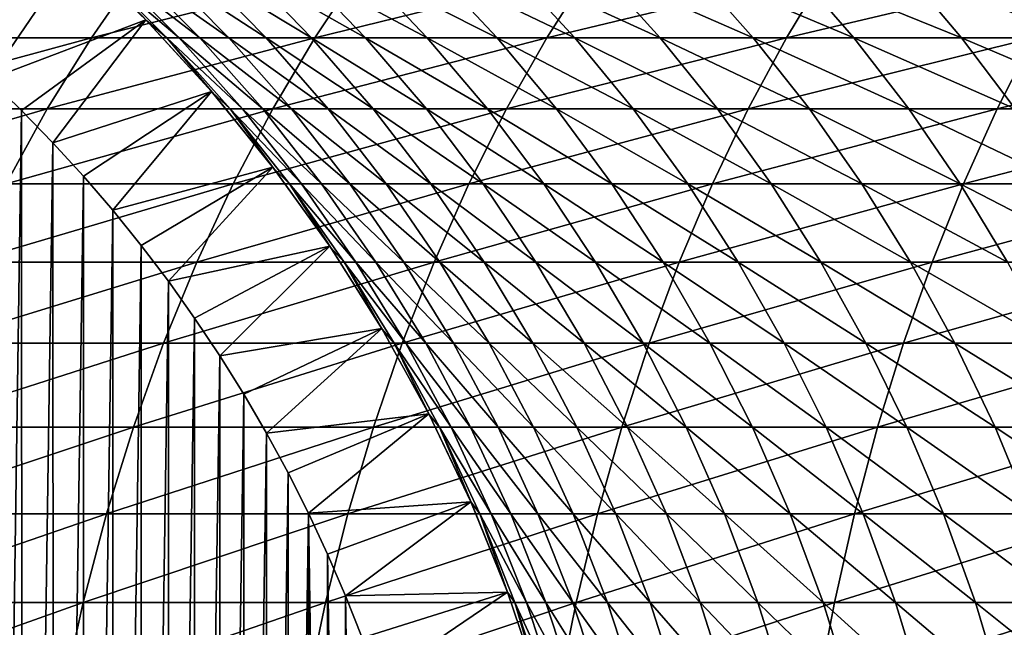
# Model space of a CAD drawing. Header units: metres. Extents: x -410 to 15, y -15 to 15.
# Tile 22 of 256: x -393.44 to -387.29, y 3.35 to 7.15. Entities that reach past the tile are written whole.
import ezdxf

# ---------------------------------------------------------------- set-up
doc = ezdxf.new("R2010")
doc.units = ezdxf.units.M
doc.layers.add('solid_508382', color=7, linetype='CONTINUOUS')

msp = doc.modelspace()

# ---------------------------------------------------------------- linework, layer by layer
at = {"layer": 'solid_508382'}
for points in [[(-393.087921, 7.568725, 96.32515), (-393.836975, 6.964104, 95.374649), (-394.050476, 7.147337, 95.374649)], [(-393.087921, 7.568725, 96.32515), (-393.628998, 6.774351, 95.374649), (-393.836975, 6.964104, 95.374649)], [(-392.651276, 7.145544, 96.32515), (-393.628998, 6.774351, 95.374649), (-393.087921, 7.568725, 96.32515)], [(-392.651276, 7.145544, 96.32515), (-393.087921, 7.568725, 96.32515), (-393.081421, 7.562791, 113.374649)], [(-392.645538, 7.139648, 113.374649), (-393.081421, 7.562791, 113.374649), (-392.941437, 7.45558, 114.647385)], [(-392.651276, 7.145544, 96.32515), (-393.081421, 7.562791, 113.374649), (-392.645538, 7.139648, 113.374649)], [(-394.335144, 7.033977, 146.133316), (-392.991455, 7.033977, 147.486176), (-392.698334, 7.45558, 147.183121)], [(-394.03009, 7.45558, 145.842285), (-394.335144, 7.033977, 146.133316), (-392.698334, 7.45558, 147.183121)], [(-392.991455, 7.033977, 147.486176), (-391.594482, 7.033977, 148.783981), (-391.313782, 7.45558, 148.469391)], [(-392.698334, 7.45558, 147.183121), (-392.991455, 7.033977, 147.486176), (-391.313782, 7.45558, 148.469391)], [(-392.941437, 7.45558, 114.647385), (-392.863739, 7.45558, 115.969681), (-392.44342, 7.033977, 115.936493)], [(-392.520142, 7.033977, 114.631104), (-392.941437, 7.45558, 114.647385), (-392.44342, 7.033977, 115.936493)], [(-392.645538, 7.139648, 113.374649), (-392.941437, 7.45558, 114.647385), (-392.520142, 7.033977, 114.631104)], [(-392.863739, 7.45558, 115.969681), (-392.732941, 7.45558, 117.287781), (-392.314331, 7.033977, 117.237732)], [(-392.44342, 7.033977, 115.936493), (-392.863739, 7.45558, 115.969681), (-392.314331, 7.033977, 117.237732)], [(-392.732941, 7.45558, 117.287781), (-392.549316, 7.45558, 118.599564), (-392.133057, 7.033977, 118.532745)], [(-392.314331, 7.033977, 117.237732), (-392.732941, 7.45558, 117.287781), (-392.133057, 7.033977, 118.532745)], [(-392.549316, 7.45558, 118.599564), (-392.313171, 7.45558, 119.902916), (-391.899902, 7.033977, 119.819427)], [(-392.133057, 7.033977, 118.532745), (-392.549316, 7.45558, 118.599564), (-391.899902, 7.033977, 119.819427)], [(-392.313171, 7.45558, 119.902916), (-392.024811, 7.45558, 121.195732), (-391.615265, 7.033977, 121.095703)], [(-391.899902, 7.033977, 119.819427), (-392.313171, 7.45558, 119.902916), (-391.615265, 7.033977, 121.095703)], [(-392.024811, 7.45558, 121.195732), (-391.684784, 7.45558, 122.475914), (-391.279572, 7.033977, 122.35952)], [(-391.615265, 7.033977, 121.095703), (-392.024811, 7.45558, 121.195732), (-391.279572, 7.033977, 122.35952)], [(-391.684784, 7.45558, 122.475914), (-391.293579, 7.45558, 123.741402), (-390.893372, 7.033977, 123.608826)], [(-391.279572, 7.033977, 122.35952), (-391.684784, 7.45558, 122.475914), (-390.893372, 7.033977, 123.608826)], [(-391.594482, 7.033977, 148.783981), (-390.146515, 7.033977, 150.024597), (-389.878693, 7.45558, 149.699005)], [(-391.313782, 7.45558, 148.469391), (-391.594482, 7.033977, 148.783981), (-389.878693, 7.45558, 149.699005)], [(-391.293579, 7.45558, 123.741402), (-390.851868, 7.45558, 124.990158), (-390.457306, 7.033977, 124.841606)], [(-390.893372, 7.033977, 123.608826), (-391.293579, 7.45558, 123.741402), (-390.457306, 7.033977, 124.841606)], [(-390.851868, 7.45558, 124.990158), (-390.360352, 7.45558, 126.220161), (-389.972076, 7.033977, 126.055878)], [(-390.457306, 7.033977, 124.841606), (-390.851868, 7.45558, 124.990158), (-389.972076, 7.033977, 126.055878)], [(-390.360352, 7.45558, 126.220161), (-389.819824, 7.45558, 127.429428), (-389.438446, 7.033977, 127.24968)], [(-389.972076, 7.033977, 126.055878), (-390.360352, 7.45558, 126.220161), (-389.438446, 7.033977, 127.24968)], [(-390.146515, 7.033977, 150.024597), (-388.649902, 7.033977, 151.206055), (-388.395355, 7.45558, 150.869965)], [(-389.878693, 7.45558, 149.699005), (-390.146515, 7.033977, 150.024597), (-388.395355, 7.45558, 150.869965)], [(-389.819824, 7.45558, 127.429428), (-389.23114, 7.45558, 128.615997), (-388.8573, 7.033977, 128.421082)], [(-389.438446, 7.033977, 127.24968), (-389.819824, 7.45558, 127.429428), (-388.8573, 7.033977, 128.421082)], [(-389.23114, 7.45558, 128.615997), (-388.595276, 7.45558, 129.777969), (-388.229584, 7.033977, 129.568192)], [(-388.8573, 7.033977, 128.421082), (-389.23114, 7.45558, 128.615997), (-388.229584, 7.033977, 129.568192)], [(-388.649902, 7.033977, 151.206055), (-387.106995, 7.033977, 152.326447), (-386.86618, 7.45558, 151.980392)], [(-388.395355, 7.45558, 150.869965), (-388.649902, 7.033977, 151.206055), (-386.86618, 7.45558, 151.980392)], [(-388.595276, 7.45558, 129.777969), (-387.913239, 7.45558, 130.913452), (-387.556244, 7.033977, 130.689148)], [(-388.229584, 7.033977, 129.568192), (-388.595276, 7.45558, 129.777969), (-387.556244, 7.033977, 130.689148)], [(-387.913239, 7.45558, 130.913452), (-387.186127, 7.45558, 132.02063), (-386.83847, 7.033977, 131.782166)], [(-387.556244, 7.033977, 130.689148), (-387.913239, 7.45558, 130.913452), (-386.83847, 7.033977, 131.782166)], [(-392.651276, 7.145544, 96.32515), (-393.426971, 6.578511, 95.374649), (-393.628998, 6.774351, 95.374649)], [(-392.651276, 7.145544, 96.32515), (-393.23111, 6.376801, 95.374649), (-393.426971, 6.578511, 95.374649)], [(-392.241058, 6.697844, 96.32515), (-393.23111, 6.376801, 95.374649), (-392.651276, 7.145544, 96.32515)], [(-392.241058, 6.697844, 96.32515), (-392.651276, 7.145544, 96.32515), (-392.645538, 7.139648, 113.374649)], [(-392.235504, 6.691427, 113.374649), (-392.645538, 7.139648, 113.374649), (-392.520142, 7.033977, 114.631104)], [(-392.241058, 6.697844, 96.32515), (-392.645538, 7.139648, 113.374649), (-392.235504, 6.691427, 113.374649)], [(-394.621918, 6.588573, 146.406937), (-393.266998, 6.588573, 147.771103), (-392.991455, 7.033977, 147.486176)], [(-394.335144, 7.033977, 146.133316), (-394.621918, 6.588573, 146.406937), (-392.991455, 7.033977, 147.486176)], [(-393.266998, 6.588573, 147.771103), (-391.858368, 6.588573, 149.079727), (-391.594482, 7.033977, 148.783981)], [(-392.991455, 7.033977, 147.486176), (-393.266998, 6.588573, 147.771103), (-391.594482, 7.033977, 148.783981)], [(-392.520142, 7.033977, 114.631104), (-392.44342, 7.033977, 115.936493), (-392.048279, 6.588573, 115.905289)], [(-392.124084, 6.588573, 114.615807), (-392.520142, 7.033977, 114.631104), (-392.048279, 6.588573, 115.905289)], [(-392.235504, 6.691427, 113.374649), (-392.520142, 7.033977, 114.631104), (-392.124084, 6.588573, 114.615807)], [(-392.44342, 7.033977, 115.936493), (-392.314331, 7.033977, 117.237732), (-391.920746, 6.588573, 117.190681)], [(-392.048279, 6.588573, 115.905289), (-392.44342, 7.033977, 115.936493), (-391.920746, 6.588573, 117.190681)], [(-392.314331, 7.033977, 117.237732), (-392.133057, 7.033977, 118.532745), (-391.741699, 6.588573, 118.469925)], [(-391.920746, 6.588573, 117.190681), (-392.314331, 7.033977, 117.237732), (-391.741699, 6.588573, 118.469925)], [(-392.133057, 7.033977, 118.532745), (-391.899902, 7.033977, 119.819427), (-391.511383, 6.588573, 119.740936)], [(-391.741699, 6.588573, 118.469925), (-392.133057, 7.033977, 118.532745), (-391.511383, 6.588573, 119.740936)], [(-391.899902, 7.033977, 119.819427), (-391.615265, 7.033977, 121.095703), (-391.230194, 6.588573, 121.001663)], [(-391.511383, 6.588573, 119.740936), (-391.899902, 7.033977, 119.819427), (-391.230194, 6.588573, 121.001663)], [(-391.858368, 6.588573, 149.079727), (-390.398315, 6.588573, 150.330719), (-390.146515, 7.033977, 150.024597)], [(-391.594482, 7.033977, 148.783981), (-391.858368, 6.588573, 149.079727), (-390.146515, 7.033977, 150.024597)], [(-391.615265, 7.033977, 121.095703), (-391.279572, 7.033977, 122.35952), (-390.89859, 6.588573, 122.250084)], [(-391.230194, 6.588573, 121.001663), (-391.615265, 7.033977, 121.095703), (-390.89859, 6.588573, 122.250084)], [(-391.279572, 7.033977, 122.35952), (-390.893372, 7.033977, 123.608826), (-390.51712, 6.588573, 123.484177)], [(-390.89859, 6.588573, 122.250084), (-391.279572, 7.033977, 122.35952), (-390.51712, 6.588573, 123.484177)], [(-390.893372, 7.033977, 123.608826), (-390.457306, 7.033977, 124.841606), (-390.086365, 6.588573, 124.70195)], [(-390.51712, 6.588573, 123.484177), (-390.893372, 7.033977, 123.608826), (-390.086365, 6.588573, 124.70195)], [(-390.457306, 7.033977, 124.841606), (-389.972076, 7.033977, 126.055878), (-389.607025, 6.588573, 125.901428)], [(-390.086365, 6.588573, 124.70195), (-390.457306, 7.033977, 124.841606), (-389.607025, 6.588573, 125.901428)], [(-390.398315, 6.588573, 150.330719), (-388.889191, 6.588573, 151.522049), (-388.649902, 7.033977, 151.206055)], [(-390.146515, 7.033977, 150.024597), (-390.398315, 6.588573, 150.330719), (-388.649902, 7.033977, 151.206055)], [(-389.972076, 7.033977, 126.055878), (-389.438446, 7.033977, 127.24968), (-389.079895, 6.588573, 127.080688)], [(-389.607025, 6.588573, 125.901428), (-389.972076, 7.033977, 126.055878), (-389.079895, 6.588573, 127.080688)], [(-389.438446, 7.033977, 127.24968), (-388.8573, 7.033977, 128.421082), (-388.505829, 6.588573, 128.237823)], [(-389.079895, 6.588573, 127.080688), (-389.438446, 7.033977, 127.24968), (-388.505829, 6.588573, 128.237823)], [(-388.889191, 6.588573, 151.522049), (-387.333405, 6.588573, 152.651794), (-387.106995, 7.033977, 152.326447)], [(-388.649902, 7.033977, 151.206055), (-388.889191, 6.588573, 151.522049), (-387.106995, 7.033977, 152.326447)], [(-388.8573, 7.033977, 128.421082), (-388.229584, 7.033977, 129.568192), (-387.885742, 6.588573, 129.370956)], [(-388.505829, 6.588573, 128.237823), (-388.8573, 7.033977, 128.421082), (-387.885742, 6.588573, 129.370956)], [(-388.229584, 7.033977, 129.568192), (-387.556244, 7.033977, 130.689148), (-387.220642, 6.588573, 130.478271)], [(-387.885742, 6.588573, 129.370956), (-388.229584, 7.033977, 129.568192), (-387.220642, 6.588573, 130.478271)], [(-387.556244, 7.033977, 130.689148), (-386.83847, 7.033977, 131.782166), (-386.511566, 6.588573, 131.557968)], [(-387.220642, 6.588573, 130.478271), (-387.556244, 7.033977, 130.689148), (-386.511566, 6.588573, 131.557968)], [(-387.333405, 6.588573, 152.651794), (-385.733521, 6.588573, 153.718124), (-385.520355, 7.033977, 153.383942)], [(-387.106995, 7.033977, 152.326447), (-387.333405, 6.588573, 152.651794), (-385.520355, 7.033977, 153.383942)], [(-393.628998, 6.774351, 95.374649), (-393.426971, 6.578511, 95.374649), (-393.623138, -6.768831, 95.374649)], [(-392.241058, 6.697844, 96.32515), (-393.041351, 6.169188, 95.374649), (-393.23111, 6.376801, 95.374649)], [(-392.241058, 6.697844, 96.32515), (-392.85788, 5.955812, 95.374649), (-393.041351, 6.169188, 95.374649)], [(-391.857452, 6.225871, 96.32515), (-392.85788, 5.955812, 95.374649), (-392.241058, 6.697844, 96.32515)], [(-391.857452, 6.225871, 96.32515), (-392.241058, 6.697844, 96.32515), (-392.235504, 6.691427, 113.374649)], [(-391.852753, 6.219701, 113.374649), (-392.235504, 6.691427, 113.374649), (-392.124084, 6.588573, 114.615807)], [(-391.857452, 6.225871, 96.32515), (-392.235504, 6.691427, 113.374649), (-391.852753, 6.219701, 113.374649)], [(-394.889496, 6.120875, 146.662216), (-393.524109, 6.120875, 148.036926), (-393.266998, 6.588573, 147.771103)], [(-394.621918, 6.588573, 146.406937), (-394.889496, 6.120875, 146.662216), (-393.266998, 6.588573, 147.771103)], [(-393.524109, 6.120875, 148.036926), (-392.104584, 6.120875, 149.355667), (-391.858368, 6.588573, 149.079727)], [(-393.266998, 6.588573, 147.771103), (-393.524109, 6.120875, 148.036926), (-391.858368, 6.588573, 149.079727)], [(-392.124084, 6.588573, 114.615807), (-392.048279, 6.588573, 115.905289), (-391.679626, 6.120875, 115.876175)], [(-391.754547, 6.120875, 114.601524), (-392.124084, 6.588573, 114.615807), (-391.679626, 6.120875, 115.876175)], [(-391.852753, 6.219701, 113.374649), (-392.124084, 6.588573, 114.615807), (-391.754547, 6.120875, 114.601524)], [(-392.104584, 6.120875, 149.355667), (-390.63324, 6.120875, 150.616318), (-390.398315, 6.588573, 150.330719)], [(-391.858368, 6.588573, 149.079727), (-392.104584, 6.120875, 149.355667), (-390.398315, 6.588573, 150.330719)], [(-392.048279, 6.588573, 115.905289), (-391.920746, 6.588573, 117.190681), (-391.553558, 6.120875, 117.14679)], [(-391.679626, 6.120875, 115.876175), (-392.048279, 6.588573, 115.905289), (-391.553558, 6.120875, 117.14679)], [(-391.920746, 6.588573, 117.190681), (-391.741699, 6.588573, 118.469925), (-391.376556, 6.120875, 118.411308)], [(-391.553558, 6.120875, 117.14679), (-391.920746, 6.588573, 117.190681), (-391.376556, 6.120875, 118.411308)], [(-391.741699, 6.588573, 118.469925), (-391.511383, 6.588573, 119.740936), (-391.148895, 6.120875, 119.667702)], [(-391.376556, 6.120875, 118.411308), (-391.741699, 6.588573, 118.469925), (-391.148895, 6.120875, 119.667702)], [(-391.511383, 6.588573, 119.740936), (-391.230194, 6.588573, 121.001663), (-390.870941, 6.120875, 120.913933)], [(-391.148895, 6.120875, 119.667702), (-391.511383, 6.588573, 119.740936), (-390.870941, 6.120875, 120.913933)], [(-391.230194, 6.588573, 121.001663), (-390.89859, 6.588573, 122.250084), (-390.543152, 6.120875, 122.147987)], [(-390.870941, 6.120875, 120.913933), (-391.230194, 6.588573, 121.001663), (-390.543152, 6.120875, 122.147987)], [(-390.89859, 6.588573, 122.250084), (-390.51712, 6.588573, 123.484177), (-390.166077, 6.120875, 123.367882)], [(-390.543152, 6.120875, 122.147987), (-390.89859, 6.588573, 122.250084), (-390.166077, 6.120875, 123.367882)], [(-390.63324, 6.120875, 150.616318), (-389.112457, 6.120875, 151.816864), (-388.889191, 6.588573, 151.522049)], [(-390.398315, 6.588573, 150.330719), (-390.63324, 6.120875, 150.616318), (-388.889191, 6.588573, 151.522049)], [(-390.51712, 6.588573, 123.484177), (-390.086365, 6.588573, 124.70195), (-389.740265, 6.120875, 124.571648)], [(-390.166077, 6.120875, 123.367882), (-390.51712, 6.588573, 123.484177), (-389.740265, 6.120875, 124.571648)], [(-390.086365, 6.588573, 124.70195), (-389.607025, 6.588573, 125.901428), (-389.266449, 6.120875, 125.757332)], [(-389.740265, 6.120875, 124.571648), (-390.086365, 6.588573, 124.70195), (-389.266449, 6.120875, 125.757332)], [(-389.607025, 6.588573, 125.901428), (-389.079895, 6.588573, 127.080688), (-388.745392, 6.120875, 126.923027)], [(-389.266449, 6.120875, 125.757332), (-389.607025, 6.588573, 125.901428), (-388.745392, 6.120875, 126.923027)], [(-389.112457, 6.120875, 151.816864), (-387.544647, 6.120875, 152.955338), (-387.333405, 6.588573, 152.651794)], [(-388.889191, 6.588573, 151.522049), (-389.112457, 6.120875, 151.816864), (-387.333405, 6.588573, 152.651794)], [(-389.079895, 6.588573, 127.080688), (-388.505829, 6.588573, 128.237823), (-388.177917, 6.120875, 128.066849)], [(-388.745392, 6.120875, 126.923027), (-389.079895, 6.588573, 127.080688), (-388.177917, 6.120875, 128.066849)], [(-388.505829, 6.588573, 128.237823), (-387.885742, 6.588573, 129.370956), (-387.564972, 6.120875, 129.186951)], [(-388.177917, 6.120875, 128.066849), (-388.505829, 6.588573, 128.237823), (-387.564972, 6.120875, 129.186951)], [(-387.885742, 6.588573, 129.370956), (-387.220642, 6.588573, 130.478271), (-386.907501, 6.120875, 130.281525)], [(-387.564972, 6.120875, 129.186951), (-387.885742, 6.588573, 129.370956), (-386.907501, 6.120875, 130.281525)], [(-387.544647, 6.120875, 152.955338), (-385.932373, 6.120875, 154.029907), (-385.733521, 6.588573, 153.718124)], [(-387.333405, 6.588573, 152.651794), (-387.544647, 6.120875, 152.955338), (-385.733521, 6.588573, 153.718124)], [(-393.426971, 6.578511, 95.374649), (-393.421783, -6.573333, 95.374649), (-393.623138, -6.768831, 95.374649)], [(-393.426971, 6.578511, 95.374649), (-393.23111, 6.376801, 95.374649), (-393.421783, -6.573333, 95.374649)], [(-393.23111, 6.376801, 95.374649), (-393.22641, -6.371799, 95.374649), (-393.421783, -6.573333, 95.374649)], [(-393.23111, 6.376801, 95.374649), (-393.041351, 6.169188, 95.374649), (-393.22641, -6.371799, 95.374649)], [(-391.857452, 6.225871, 96.32515), (-392.680664, 5.736642, 95.374649), (-392.85788, 5.955812, 95.374649)], [(-391.857452, 6.225871, 96.32515), (-392.510101, 5.512059, 95.374649), (-392.680664, 5.736642, 95.374649)], [(-391.502014, 5.731187, 96.32515), (-392.510101, 5.512059, 95.374649), (-391.857452, 6.225871, 96.32515)], [(-391.502014, 5.731187, 96.32515), (-391.857452, 6.225871, 96.32515), (-391.852753, 6.219701, 113.374649)], [(-391.498596, 5.72613, 113.374649), (-391.852753, 6.219701, 113.374649), (-391.754547, 6.120875, 114.601524)], [(-391.502014, 5.731187, 96.32515), (-391.852753, 6.219701, 113.374649), (-391.498596, 5.72613, 113.374649)], [(-393.041351, 6.169188, 95.374649), (-393.037048, -6.164317, 95.374649), (-393.22641, -6.371799, 95.374649)], [(-393.041351, 6.169188, 95.374649), (-392.85788, 5.955812, 95.374649), (-393.037048, -6.164317, 95.374649)], [(-393.761841, 5.632467, 148.282745), (-392.332275, 5.632467, 149.61084), (-392.104584, 6.120875, 149.355667)], [(-393.524109, 6.120875, 148.036926), (-393.761841, 5.632467, 148.282745), (-392.104584, 6.120875, 149.355667)], [(-392.332275, 5.632467, 149.61084), (-390.850494, 5.632467, 150.880447), (-390.63324, 6.120875, 150.616318)], [(-392.104584, 6.120875, 149.355667), (-392.332275, 5.632467, 149.61084), (-390.63324, 6.120875, 150.616318)], [(-391.754547, 6.120875, 114.601524), (-391.679626, 6.120875, 115.876175), (-391.338715, 5.632467, 115.849258)], [(-391.412811, 5.632467, 114.588326), (-391.754547, 6.120875, 114.601524), (-391.338715, 5.632467, 115.849258)], [(-391.498596, 5.72613, 113.374649), (-391.754547, 6.120875, 114.601524), (-391.412811, 5.632467, 114.588326)], [(-391.679626, 6.120875, 115.876175), (-391.553558, 6.120875, 117.14679), (-391.213989, 5.632467, 117.106194)], [(-391.338715, 5.632467, 115.849258), (-391.679626, 6.120875, 115.876175), (-391.213989, 5.632467, 117.106194)], [(-391.553558, 6.120875, 117.14679), (-391.376556, 6.120875, 118.411308), (-391.038879, 5.632467, 118.357109)], [(-391.213989, 5.632467, 117.106194), (-391.553558, 6.120875, 117.14679), (-391.038879, 5.632467, 118.357109)], [(-391.376556, 6.120875, 118.411308), (-391.148895, 6.120875, 119.667702), (-390.81369, 5.632467, 119.599976)], [(-391.038879, 5.632467, 118.357109), (-391.376556, 6.120875, 118.411308), (-390.81369, 5.632467, 119.599976)], [(-391.148895, 6.120875, 119.667702), (-390.870941, 6.120875, 120.913933), (-390.538727, 5.632467, 120.832794)], [(-390.81369, 5.632467, 119.599976), (-391.148895, 6.120875, 119.667702), (-390.538727, 5.632467, 120.832794)], [(-390.870941, 6.120875, 120.913933), (-390.543152, 6.120875, 122.147987), (-390.214478, 5.632467, 122.053574)], [(-390.538727, 5.632467, 120.832794), (-390.870941, 6.120875, 120.913933), (-390.214478, 5.632467, 122.053574)], [(-390.850494, 5.632467, 150.880447), (-389.318909, 5.632467, 152.089493), (-389.112457, 6.120875, 151.816864)], [(-390.63324, 6.120875, 150.616318), (-390.850494, 5.632467, 150.880447), (-389.112457, 6.120875, 151.816864)], [(-390.543152, 6.120875, 122.147987), (-390.166077, 6.120875, 123.367882), (-389.841431, 5.632467, 123.260338)], [(-390.214478, 5.632467, 122.053574), (-390.543152, 6.120875, 122.147987), (-389.841431, 5.632467, 123.260338)], [(-390.166077, 6.120875, 123.367882), (-389.740265, 6.120875, 124.571648), (-389.420227, 5.632467, 124.451149)], [(-389.841431, 5.632467, 123.260338), (-390.166077, 6.120875, 123.367882), (-389.420227, 5.632467, 124.451149)], [(-389.740265, 6.120875, 124.571648), (-389.266449, 6.120875, 125.757332), (-388.951508, 5.632467, 125.624069)], [(-389.420227, 5.632467, 124.451149), (-389.740265, 6.120875, 124.571648), (-388.951508, 5.632467, 125.624069)], [(-389.318909, 5.632467, 152.089493), (-387.73999, 5.632467, 153.236038), (-387.544647, 6.120875, 152.955338)], [(-389.112457, 6.120875, 151.816864), (-389.318909, 5.632467, 152.089493), (-387.544647, 6.120875, 152.955338)], [(-389.266449, 6.120875, 125.757332), (-388.745392, 6.120875, 126.923027), (-388.436035, 5.632467, 126.777222)], [(-388.951508, 5.632467, 125.624069), (-389.266449, 6.120875, 125.757332), (-388.436035, 5.632467, 126.777222)], [(-388.745392, 6.120875, 126.923027), (-388.177917, 6.120875, 128.066849), (-387.874695, 5.632467, 127.90873)], [(-388.436035, 5.632467, 126.777222), (-388.745392, 6.120875, 126.923027), (-387.874695, 5.632467, 127.90873)], [(-388.177917, 6.120875, 128.066849), (-387.564972, 6.120875, 129.186951), (-387.268311, 5.632467, 129.016785)], [(-387.874695, 5.632467, 127.90873), (-388.177917, 6.120875, 128.066849), (-387.268311, 5.632467, 129.016785)], [(-387.73999, 5.632467, 153.236038), (-386.116302, 5.632467, 154.318222), (-385.932373, 6.120875, 154.029907)], [(-387.544647, 6.120875, 152.955338), (-387.73999, 5.632467, 153.236038), (-385.932373, 6.120875, 154.029907)], [(-387.564972, 6.120875, 129.186951), (-386.907501, 6.120875, 130.281525), (-386.61795, 5.632467, 130.099579)], [(-387.268311, 5.632467, 129.016785), (-387.564972, 6.120875, 129.186951), (-386.61795, 5.632467, 130.099579)], [(-392.85788, 5.955812, 95.374649), (-392.854034, -5.951176, 95.374649), (-393.037048, -6.164317, 95.374649)], [(-392.85788, 5.955812, 95.374649), (-392.680664, 5.736642, 95.374649), (-392.854034, -5.951176, 95.374649)], [(-392.680664, 5.736642, 95.374649), (-392.677307, -5.732312, 95.374649), (-392.854034, -5.951176, 95.374649)], [(-392.680664, 5.736642, 95.374649), (-392.510101, 5.512059, 95.374649), (-392.677307, -5.732312, 95.374649)], [(-391.502014, 5.731187, 96.32515), (-392.346069, 5.281909, 95.374649), (-392.510101, 5.512059, 95.374649)], [(-391.502014, 5.731187, 96.32515), (-392.189056, 5.046824, 95.374649), (-392.346069, 5.281909, 95.374649)], [(-391.176544, 5.216243, 96.32515), (-392.189056, 5.046824, 95.374649), (-391.502014, 5.731187, 96.32515)], [(-391.176544, 5.216243, 96.32515), (-391.502014, 5.731187, 96.32515), (-391.498596, 5.72613, 113.374649)], [(-391.174316, 5.212444, 113.374649), (-391.498596, 5.72613, 113.374649), (-391.412811, 5.632467, 114.588326)], [(-391.176544, 5.216243, 96.32515), (-391.498596, 5.72613, 113.374649), (-391.174316, 5.212444, 113.374649)], [(-393.979462, 5.125, 148.507736), (-392.54068, 5.125, 149.844406), (-392.332275, 5.632467, 149.61084)], [(-393.761841, 5.632467, 148.282745), (-393.979462, 5.125, 148.507736), (-392.332275, 5.632467, 149.61084)], [(-392.54068, 5.125, 149.844406), (-391.049347, 5.125, 151.122177), (-390.850494, 5.632467, 150.880447)], [(-392.332275, 5.632467, 149.61084), (-392.54068, 5.125, 149.844406), (-390.850494, 5.632467, 150.880447)], [(-391.412811, 5.632467, 114.588326), (-391.338715, 5.632467, 115.849258), (-391.026672, 5.125, 115.824615)], [(-391.100037, 5.125, 114.576241), (-391.412811, 5.632467, 114.588326), (-391.026672, 5.125, 115.824615)], [(-391.174316, 5.212444, 113.374649), (-391.412811, 5.632467, 114.588326), (-391.100037, 5.125, 114.576241)], [(-391.338715, 5.632467, 115.849258), (-391.213989, 5.632467, 117.106194), (-390.903198, 5.125, 117.069038)], [(-391.026672, 5.125, 115.824615), (-391.338715, 5.632467, 115.849258), (-390.903198, 5.125, 117.069038)], [(-391.213989, 5.632467, 117.106194), (-391.038879, 5.632467, 118.357109), (-390.729828, 5.125, 118.307495)], [(-390.903198, 5.125, 117.069038), (-391.213989, 5.632467, 117.106194), (-390.729828, 5.125, 118.307495)], [(-391.049347, 5.125, 151.122177), (-389.507874, 5.125, 152.33902), (-389.318909, 5.632467, 152.089493)], [(-390.850494, 5.632467, 150.880447), (-391.049347, 5.125, 151.122177), (-389.318909, 5.632467, 152.089493)], [(-391.038879, 5.632467, 118.357109), (-390.81369, 5.632467, 119.599976), (-390.506866, 5.125, 119.537994)], [(-390.729828, 5.125, 118.307495), (-391.038879, 5.632467, 118.357109), (-390.506866, 5.125, 119.537994)], [(-390.81369, 5.632467, 119.599976), (-390.538727, 5.632467, 120.832794), (-390.23465, 5.125, 120.758537)], [(-390.506866, 5.125, 119.537994), (-390.81369, 5.632467, 119.599976), (-390.23465, 5.125, 120.758537)], [(-390.538727, 5.632467, 120.832794), (-390.214478, 5.632467, 122.053574), (-389.913635, 5.125, 121.967155)], [(-390.23465, 5.125, 120.758537), (-390.538727, 5.632467, 120.832794), (-389.913635, 5.125, 121.967155)], [(-390.214478, 5.632467, 122.053574), (-389.841431, 5.632467, 123.260338), (-389.544312, 5.125, 123.161911)], [(-389.913635, 5.125, 121.967155), (-390.214478, 5.632467, 122.053574), (-389.544312, 5.125, 123.161911)], [(-389.841431, 5.632467, 123.260338), (-389.420227, 5.632467, 124.451149), (-389.127289, 5.125, 124.340858)], [(-389.544312, 5.125, 123.161911), (-389.841431, 5.632467, 123.260338), (-389.127289, 5.125, 124.340858)], [(-389.507874, 5.125, 152.33902), (-387.918793, 5.125, 153.49295), (-387.73999, 5.632467, 153.236038)], [(-389.318909, 5.632467, 152.089493), (-389.507874, 5.125, 152.33902), (-387.73999, 5.632467, 153.236038)], [(-389.420227, 5.632467, 124.451149), (-388.951508, 5.632467, 125.624069), (-388.663239, 5.125, 125.502106)], [(-389.127289, 5.125, 124.340858), (-389.420227, 5.632467, 124.451149), (-388.663239, 5.125, 125.502106)], [(-388.951508, 5.632467, 125.624069), (-388.436035, 5.632467, 126.777222), (-388.152924, 5.125, 126.643776)], [(-388.663239, 5.125, 125.502106), (-388.951508, 5.632467, 125.624069), (-388.152924, 5.125, 126.643776)], [(-388.436035, 5.632467, 126.777222), (-387.874695, 5.632467, 127.90873), (-387.597137, 5.125, 127.764015)], [(-388.152924, 5.125, 126.643776), (-388.436035, 5.632467, 126.777222), (-387.597137, 5.125, 127.764015)], [(-387.918793, 5.125, 153.49295), (-386.284637, 5.125, 154.582123), (-386.116302, 5.632467, 154.318222)], [(-387.73999, 5.632467, 153.236038), (-387.918793, 5.125, 153.49295), (-386.116302, 5.632467, 154.318222)], [(-387.874695, 5.632467, 127.90873), (-387.268311, 5.632467, 129.016785), (-386.996826, 5.125, 128.861038)], [(-387.597137, 5.125, 127.764015), (-387.874695, 5.632467, 127.90873), (-386.996826, 5.125, 128.861038)], [(-392.510101, 5.512059, 95.374649), (-392.507263, -5.508214, 95.374649), (-392.677307, -5.732312, 95.374649)], [(-392.510101, 5.512059, 95.374649), (-392.346069, 5.281909, 95.374649), (-392.507263, -5.508214, 95.374649)], [(-392.346069, 5.281909, 95.374649), (-392.343903, -5.27879, 95.374649), (-392.507263, -5.508214, 95.374649)], [(-392.346069, 5.281909, 95.374649), (-392.189056, 5.046824, 95.374649), (-392.343903, -5.27879, 95.374649)], [(-391.176544, 5.216243, 96.32515), (-392.039307, 4.807172, 95.374649), (-392.189056, 5.046824, 95.374649)], [(-391.176544, 5.216243, 96.32515), (-391.896881, 4.56298, 95.374649), (-392.039307, 4.807172, 95.374649)], [(-390.882599, 4.683511, 96.32515), (-391.896881, 4.56298, 95.374649), (-391.176544, 5.216243, 96.32515)], [(-390.882599, 4.683511, 96.32515), (-391.176544, 5.216243, 96.32515), (-391.174316, 5.212444, 113.374649)], [(-390.881012, 4.680449, 113.374649), (-391.174316, 5.212444, 113.374649), (-391.100037, 5.125, 114.576241)], [(-390.882599, 4.683511, 96.32515), (-391.174316, 5.212444, 113.374649), (-390.881012, 4.680449, 113.374649)], [(-394.176178, 4.600192, 148.711151), (-392.729065, 4.600192, 150.055542), (-392.54068, 5.125, 149.844406)], [(-393.979462, 5.125, 148.507736), (-394.176178, 4.600192, 148.711151), (-392.54068, 5.125, 149.844406)], [(-392.729065, 4.600192, 150.055542), (-391.229095, 4.600192, 151.340714), (-391.049347, 5.125, 151.122177)], [(-392.54068, 5.125, 149.844406), (-392.729065, 4.600192, 150.055542), (-391.049347, 5.125, 151.122177)], [(-391.229095, 4.600192, 151.340714), (-389.678711, 4.600192, 152.564606), (-389.507874, 5.125, 152.33902)], [(-391.049347, 5.125, 151.122177), (-391.229095, 4.600192, 151.340714), (-389.507874, 5.125, 152.33902)], [(-391.100037, 5.125, 114.576241), (-391.026672, 5.125, 115.824615), (-390.744568, 4.600192, 115.802338)], [(-390.817261, 4.600192, 114.565315), (-391.100037, 5.125, 114.576241), (-390.744568, 4.600192, 115.802338)], [(-390.881012, 4.680449, 113.374649), (-391.100037, 5.125, 114.576241), (-390.817261, 4.600192, 114.565315)], [(-391.026672, 5.125, 115.824615), (-390.903198, 5.125, 117.069038), (-390.622223, 4.600192, 117.035446)], [(-390.744568, 4.600192, 115.802338), (-391.026672, 5.125, 115.824615), (-390.622223, 4.600192, 117.035446)], [(-390.903198, 5.125, 117.069038), (-390.729828, 5.125, 118.307495), (-390.450439, 4.600192, 118.26265)], [(-390.622223, 4.600192, 117.035446), (-390.903198, 5.125, 117.069038), (-390.450439, 4.600192, 118.26265)], [(-390.729828, 5.125, 118.307495), (-390.506866, 5.125, 119.537994), (-390.229492, 4.600192, 119.481956)], [(-390.450439, 4.600192, 118.26265), (-390.729828, 5.125, 118.307495), (-390.229492, 4.600192, 119.481956)], [(-390.506866, 5.125, 119.537994), (-390.23465, 5.125, 120.758537), (-389.959747, 4.600192, 120.691399)], [(-390.229492, 4.600192, 119.481956), (-390.506866, 5.125, 119.537994), (-389.959747, 4.600192, 120.691399)], [(-390.23465, 5.125, 120.758537), (-389.913635, 5.125, 121.967155), (-389.641632, 4.600192, 121.88903)], [(-389.959747, 4.600192, 120.691399), (-390.23465, 5.125, 120.758537), (-389.641632, 4.600192, 121.88903)], [(-389.913635, 5.125, 121.967155), (-389.544312, 5.125, 123.161911), (-389.275665, 4.600192, 123.072922)], [(-389.641632, 4.600192, 121.88903), (-389.913635, 5.125, 121.967155), (-389.275665, 4.600192, 123.072922)], [(-389.678711, 4.600192, 152.564606), (-388.080444, 4.600192, 153.72522), (-387.918793, 5.125, 153.49295)], [(-389.507874, 5.125, 152.33902), (-389.678711, 4.600192, 152.564606), (-387.918793, 5.125, 153.49295)], [(-389.544312, 5.125, 123.161911), (-389.127289, 5.125, 124.340858), (-388.862457, 4.600192, 124.241158)], [(-389.275665, 4.600192, 123.072922), (-389.544312, 5.125, 123.161911), (-388.862457, 4.600192, 124.241158)], [(-389.127289, 5.125, 124.340858), (-388.663239, 5.125, 125.502106), (-388.402618, 4.600192, 125.391838)], [(-388.862457, 4.600192, 124.241158), (-389.127289, 5.125, 124.340858), (-388.402618, 4.600192, 125.391838)], [(-388.663239, 5.125, 125.502106), (-388.152924, 5.125, 126.643776), (-387.896942, 4.600192, 126.523132)], [(-388.402618, 4.600192, 125.391838), (-388.663239, 5.125, 125.502106), (-387.896942, 4.600192, 126.523132)], [(-388.152924, 5.125, 126.643776), (-387.597137, 5.125, 127.764015), (-387.346222, 4.600192, 127.633186)], [(-387.896942, 4.600192, 126.523132), (-388.152924, 5.125, 126.643776), (-387.346222, 4.600192, 127.633186)], [(-388.080444, 4.600192, 153.72522), (-386.436798, 4.600192, 154.820694), (-386.284637, 5.125, 154.582123)], [(-387.918793, 5.125, 153.49295), (-388.080444, 4.600192, 153.72522), (-386.284637, 5.125, 154.582123)], [(-387.597137, 5.125, 127.764015), (-386.996826, 5.125, 128.861038), (-386.751343, 4.600192, 128.72023)], [(-387.346222, 4.600192, 127.633186), (-387.597137, 5.125, 127.764015), (-386.751343, 4.600192, 128.72023)], [(-392.189056, 5.046824, 95.374649), (-392.187531, -5.044495, 95.374649), (-392.343903, -5.27879, 95.374649)], [(-392.189056, 5.046824, 95.374649), (-392.039307, 4.807172, 95.374649), (-392.187531, -5.044495, 95.374649)], [(-392.039307, 4.807172, 95.374649), (-392.038361, -4.805609, 95.374649), (-392.187531, -5.044495, 95.374649)], [(-392.039307, 4.807172, 95.374649), (-391.896881, 4.56298, 95.374649), (-392.038361, -4.805609, 95.374649)], [(-390.882599, 4.683511, 96.32515), (-391.762085, 4.31491, 95.374649), (-391.896881, 4.56298, 95.374649)], [(-390.882599, 4.683511, 96.32515), (-391.634888, 4.062843, 95.374649), (-391.762085, 4.31491, 95.374649)], [(-390.620911, 4.134613, 96.32515), (-391.634888, 4.062843, 95.374649), (-390.882599, 4.683511, 96.32515)], [(-390.620911, 4.134613, 96.32515), (-390.882599, 4.683511, 96.32515), (-390.881012, 4.680449, 113.374649)], [(-390.619751, 4.132015, 113.374649), (-390.881012, 4.680449, 113.374649), (-390.817261, 4.600192, 114.565315)], [(-390.620911, 4.134613, 96.32515), (-390.881012, 4.680449, 113.374649), (-390.619751, 4.132015, 113.374649)], [(-394.351349, 4.059818, 148.892273), (-392.89682, 4.059818, 150.243561), (-392.729065, 4.600192, 150.055542)], [(-394.176178, 4.600192, 148.711151), (-394.351349, 4.059818, 148.892273), (-392.729065, 4.600192, 150.055542)], [(-392.89682, 4.059818, 150.243561), (-391.38916, 4.059818, 151.535324), (-391.229095, 4.600192, 151.340714)], [(-392.729065, 4.600192, 150.055542), (-392.89682, 4.059818, 150.243561), (-391.229095, 4.600192, 151.340714)], [(-391.896881, 4.56298, 95.374649), (-391.896393, -4.562155, 95.374649), (-392.038361, -4.805609, 95.374649)], [(-391.896881, 4.56298, 95.374649), (-391.762085, 4.31491, 95.374649), (-391.896393, -4.562155, 95.374649)], [(-391.38916, 4.059818, 151.535324), (-389.830841, 4.059818, 152.765488), (-389.678711, 4.600192, 152.564606)], [(-391.229095, 4.600192, 151.340714), (-391.38916, 4.059818, 151.535324), (-389.678711, 4.600192, 152.564606)], [(-390.817261, 4.600192, 114.565315), (-390.744568, 4.600192, 115.802338), (-390.493378, 4.059818, 115.782509)], [(-390.565491, 4.059818, 114.555588), (-390.817261, 4.600192, 114.565315), (-390.493378, 4.059818, 115.782509)], [(-390.619751, 4.132015, 113.374649), (-390.817261, 4.600192, 114.565315), (-390.565491, 4.059818, 114.555588)], [(-390.744568, 4.600192, 115.802338), (-390.622223, 4.600192, 117.035446), (-390.372009, 4.059818, 117.005539)], [(-390.493378, 4.059818, 115.782509), (-390.744568, 4.600192, 115.802338), (-390.372009, 4.059818, 117.005539)], [(-390.622223, 4.600192, 117.035446), (-390.450439, 4.600192, 118.26265), (-390.20166, 4.059818, 118.22271)], [(-390.372009, 4.059818, 117.005539), (-390.622223, 4.600192, 117.035446), (-390.20166, 4.059818, 118.22271)], [(-390.450439, 4.600192, 118.26265), (-390.229492, 4.600192, 119.481956), (-389.982513, 4.059818, 119.432053)], [(-390.20166, 4.059818, 118.22271), (-390.450439, 4.600192, 118.26265), (-389.982513, 4.059818, 119.432053)], [(-390.229492, 4.600192, 119.481956), (-389.959747, 4.600192, 120.691399), (-389.714966, 4.059818, 120.631615)], [(-389.982513, 4.059818, 119.432053), (-390.229492, 4.600192, 119.481956), (-389.714966, 4.059818, 120.631615)], [(-389.959747, 4.600192, 120.691399), (-389.641632, 4.600192, 121.88903), (-389.399445, 4.059818, 121.819466)], [(-389.714966, 4.059818, 120.631615), (-389.959747, 4.600192, 120.691399), (-389.399445, 4.059818, 121.819466)], [(-389.830841, 4.059818, 152.765488), (-388.224365, 4.059818, 153.932053), (-388.080444, 4.600192, 153.72522)], [(-389.678711, 4.600192, 152.564606), (-389.830841, 4.059818, 152.765488), (-388.080444, 4.600192, 153.72522)], [(-389.641632, 4.600192, 121.88903), (-389.275665, 4.600192, 123.072922), (-389.036469, 4.059818, 122.993683)], [(-389.399445, 4.059818, 121.819466), (-389.641632, 4.600192, 121.88903), (-389.036469, 4.059818, 122.993683)], [(-389.275665, 4.600192, 123.072922), (-388.862457, 4.600192, 124.241158), (-388.626617, 4.059818, 124.152367)], [(-389.036469, 4.059818, 122.993683), (-389.275665, 4.600192, 123.072922), (-388.626617, 4.059818, 124.152367)], [(-388.862457, 4.600192, 124.241158), (-388.402618, 4.600192, 125.391838), (-388.170563, 4.059818, 125.293655)], [(-388.626617, 4.059818, 124.152367), (-388.862457, 4.600192, 124.241158), (-388.170563, 4.059818, 125.293655)], [(-388.402618, 4.600192, 125.391838), (-387.896942, 4.600192, 126.523132), (-387.669006, 4.059818, 126.415695)], [(-388.170563, 4.059818, 125.293655), (-388.402618, 4.600192, 125.391838), (-387.669006, 4.059818, 126.415695)], [(-388.224365, 4.059818, 153.932053), (-386.572296, 4.059818, 155.033142), (-386.436798, 4.600192, 154.820694)], [(-388.080444, 4.600192, 153.72522), (-388.224365, 4.059818, 153.932053), (-386.436798, 4.600192, 154.820694)], [(-387.896942, 4.600192, 126.523132), (-387.346222, 4.600192, 127.633186), (-387.122803, 4.059818, 127.516685)], [(-387.669006, 4.059818, 126.415695), (-387.896942, 4.600192, 126.523132), (-387.122803, 4.059818, 127.516685)], [(-387.346222, 4.600192, 127.633186), (-386.751343, 4.600192, 128.72023), (-386.532776, 4.059818, 128.594849)], [(-387.122803, 4.059818, 127.516685), (-387.346222, 4.600192, 127.633186), (-386.532776, 4.059818, 128.594849)], [(-391.762085, 4.31491, 95.374649), (-391.761963, -4.314623, 95.374649), (-391.896393, -4.562155, 95.374649)], [(-391.762085, 4.31491, 95.374649), (-391.634888, 4.062843, 95.374649), (-391.761963, -4.314623, 95.374649)], [(-390.620911, 4.134613, 96.32515), (-391.515411, 3.80699, 95.374649), (-391.634888, 4.062843, 95.374649)], [(-390.620911, 4.134613, 96.32515), (-391.403564, 3.54713, 95.374649), (-391.515411, 3.80699, 95.374649)], [(-390.391815, 3.570019, 96.32515), (-391.403564, 3.54713, 95.374649), (-390.620911, 4.134613, 96.32515)], [(-390.391815, 3.570019, 96.32515), (-390.620911, 4.134613, 96.32515), (-390.619751, 4.132015, 113.374649)], [(-390.391449, 3.569067, 113.374649), (-390.619751, 4.132015, 113.374649), (-390.565491, 4.059818, 114.555588)], [(-390.391815, 3.570019, 96.32515), (-390.619751, 4.132015, 113.374649), (-390.391449, 3.569067, 113.374649)], [(-394.504395, 3.505707, 149.050507), (-393.043365, 3.505707, 150.407806), (-392.89682, 4.059818, 150.243561)], [(-394.351349, 4.059818, 148.892273), (-394.504395, 3.505707, 149.050507), (-392.89682, 4.059818, 150.243561)], [(-393.043365, 3.505707, 150.407806), (-391.529022, 3.505707, 151.705338), (-391.38916, 4.059818, 151.535324)], [(-392.89682, 4.059818, 150.243561), (-393.043365, 3.505707, 150.407806), (-391.38916, 4.059818, 151.535324)], [(-391.634888, 4.062843, 95.374649), (-391.634949, -4.062919, 95.374649), (-391.761963, -4.314623, 95.374649)], [(-391.634888, 4.062843, 95.374649), (-391.515564, -3.807307, 95.374649), (-391.634949, -4.062919, 95.374649)], [(-391.634888, 4.062843, 95.374649), (-391.515411, 3.80699, 95.374649), (-391.515564, -3.807307, 95.374649)], [(-391.529022, 3.505707, 151.705338), (-389.963745, 3.505707, 152.940979), (-389.830841, 4.059818, 152.765488)], [(-391.38916, 4.059818, 151.535324), (-391.529022, 3.505707, 151.705338), (-389.830841, 4.059818, 152.765488)], [(-390.565491, 4.059818, 114.555588), (-390.493378, 4.059818, 115.782509), (-390.273926, 3.505707, 115.765175)], [(-390.34552, 3.505707, 114.547089), (-390.565491, 4.059818, 114.555588), (-390.273926, 3.505707, 115.765175)], [(-390.391449, 3.569067, 113.374649), (-390.565491, 4.059818, 114.555588), (-390.34552, 3.505707, 114.547089)], [(-390.493378, 4.059818, 115.782509), (-390.372009, 4.059818, 117.005539), (-390.153442, 3.505707, 116.979408)], [(-390.273926, 3.505707, 115.765175), (-390.493378, 4.059818, 115.782509), (-390.153442, 3.505707, 116.979408)], [(-390.372009, 4.059818, 117.005539), (-390.20166, 4.059818, 118.22271), (-389.984283, 3.505707, 118.18782)], [(-390.153442, 3.505707, 116.979408), (-390.372009, 4.059818, 117.005539), (-389.984283, 3.505707, 118.18782)], [(-390.20166, 4.059818, 118.22271), (-389.982513, 4.059818, 119.432053), (-389.766724, 3.505707, 119.388458)], [(-389.984283, 3.505707, 118.18782), (-390.20166, 4.059818, 118.22271), (-389.766724, 3.505707, 119.388458)], [(-389.982513, 4.059818, 119.432053), (-389.714966, 4.059818, 120.631615), (-389.501129, 3.505707, 120.579391)], [(-389.766724, 3.505707, 119.388458), (-389.982513, 4.059818, 119.432053), (-389.501129, 3.505707, 120.579391)], [(-389.963745, 3.505707, 152.940979), (-388.350098, 3.505707, 154.112732), (-388.224365, 4.059818, 153.932053)], [(-389.830841, 4.059818, 152.765488), (-389.963745, 3.505707, 152.940979), (-388.224365, 4.059818, 153.932053)], [(-389.714966, 4.059818, 120.631615), (-389.399445, 4.059818, 121.819466), (-389.187866, 3.505707, 121.75869)], [(-389.501129, 3.505707, 120.579391), (-389.714966, 4.059818, 120.631615), (-389.187866, 3.505707, 121.75869)], [(-389.399445, 4.059818, 121.819466), (-389.036469, 4.059818, 122.993683), (-388.827515, 3.505707, 122.924461)], [(-389.187866, 3.505707, 121.75869), (-389.399445, 4.059818, 121.819466), (-388.827515, 3.505707, 122.924461)], [(-389.036469, 4.059818, 122.993683), (-388.626617, 4.059818, 124.152367), (-388.420624, 3.505707, 124.074806)], [(-388.827515, 3.505707, 122.924461), (-389.036469, 4.059818, 122.993683), (-388.420624, 3.505707, 124.074806)], [(-388.626617, 4.059818, 124.152367), (-388.170563, 4.059818, 125.293655), (-387.967834, 3.505707, 125.207878)], [(-388.420624, 3.505707, 124.074806), (-388.626617, 4.059818, 124.152367), (-387.967834, 3.505707, 125.207878)], [(-388.350098, 3.505707, 154.112732), (-386.690704, 3.505707, 155.218735), (-386.572296, 4.059818, 155.033142)], [(-388.224365, 4.059818, 153.932053), (-388.350098, 3.505707, 154.112732), (-386.572296, 4.059818, 155.033142)], [(-388.170563, 4.059818, 125.293655), (-387.669006, 4.059818, 126.415695), (-387.469879, 3.505707, 126.321846)], [(-387.967834, 3.505707, 125.207878), (-388.170563, 4.059818, 125.293655), (-387.469879, 3.505707, 126.321846)], [(-387.669006, 4.059818, 126.415695), (-387.122803, 4.059818, 127.516685), (-386.927612, 3.505707, 127.414909)], [(-387.469879, 3.505707, 126.321846), (-387.669006, 4.059818, 126.415695), (-386.927612, 3.505707, 127.414909)], [(-391.515411, 3.80699, 95.374649), (-391.403717, -3.547566, 95.374649), (-391.515564, -3.807307, 95.374649)], [(-391.515411, 3.80699, 95.374649), (-391.403564, 3.54713, 95.374649), (-391.403717, -3.547566, 95.374649)], [(-390.391815, 3.570019, 96.32515), (-391.299591, 3.283984, 95.374649), (-391.403564, 3.54713, 95.374649)], [(-390.391815, 3.570019, 96.32515), (-391.203857, 3.018105, 95.374649), (-391.299591, 3.283984, 95.374649)], [(-390.196716, 2.992983, 96.32515), (-391.203857, 3.018105, 95.374649), (-390.391815, 3.570019, 96.32515)], [(-390.391815, 3.570019, 96.32515), (-390.391449, 3.569067, 113.374649), (-390.196899, 2.993582, 113.374649)], [(-390.196716, 2.992983, 96.32515), (-390.391815, 3.570019, 96.32515), (-390.196899, 2.993582, 113.374649)], [(-390.196899, 2.993582, 113.374649), (-390.391449, 3.569067, 113.374649), (-390.34552, 3.505707, 114.547089)], [(-394.634796, 2.939733, 149.185318), (-393.168243, 2.939733, 150.547745), (-393.043365, 3.505707, 150.407806)], [(-394.504395, 3.505707, 149.050507), (-394.634796, 2.939733, 149.185318), (-393.043365, 3.505707, 150.407806)], [(-393.168243, 2.939733, 150.547745), (-391.648163, 2.939733, 151.850174), (-391.529022, 3.505707, 151.705338)], [(-393.043365, 3.505707, 150.407806), (-393.168243, 2.939733, 150.547745), (-391.529022, 3.505707, 151.705338)], [(-391.648163, 2.939733, 151.850174), (-390.076965, 2.939733, 153.090485), (-389.963745, 3.505707, 152.940979)], [(-391.529022, 3.505707, 151.705338), (-391.648163, 2.939733, 151.850174), (-389.963745, 3.505707, 152.940979)], [(-391.403564, 3.54713, 95.374649), (-391.299774, -3.284441, 95.374649), (-391.403717, -3.547566, 95.374649)], [(-391.403564, 3.54713, 95.374649), (-391.299591, 3.283984, 95.374649), (-391.299774, -3.284441, 95.374649)], [(-390.34552, 3.505707, 114.547089), (-390.273926, 3.505707, 115.765175), (-390.086945, 2.939733, 115.750412)], [(-390.158112, 2.939733, 114.539848), (-390.34552, 3.505707, 114.547089), (-390.086945, 2.939733, 115.750412)], [(-390.196899, 2.993582, 113.374649), (-390.34552, 3.505707, 114.547089), (-390.158112, 2.939733, 114.539848)], [(-390.273926, 3.505707, 115.765175), (-390.153442, 3.505707, 116.979408), (-389.967224, 2.939733, 116.957146)], [(-390.086945, 2.939733, 115.750412), (-390.273926, 3.505707, 115.765175), (-389.967224, 2.939733, 116.957146)], [(-390.153442, 3.505707, 116.979408), (-389.984283, 3.505707, 118.18782), (-389.799133, 2.939733, 118.158096)], [(-389.967224, 2.939733, 116.957146), (-390.153442, 3.505707, 116.979408), (-389.799133, 2.939733, 118.158096)], [(-390.076965, 2.939733, 153.090485), (-388.457245, 2.939733, 154.266678), (-388.350098, 3.505707, 154.112732)], [(-389.963745, 3.505707, 152.940979), (-390.076965, 2.939733, 153.090485), (-388.350098, 3.505707, 154.112732)], [(-389.984283, 3.505707, 118.18782), (-389.766724, 3.505707, 119.388458), (-389.582916, 2.939733, 119.351318)], [(-389.799133, 2.939733, 118.158096), (-389.984283, 3.505707, 118.18782), (-389.582916, 2.939733, 119.351318)], [(-389.766724, 3.505707, 119.388458), (-389.501129, 3.505707, 120.579391), (-389.318939, 2.939733, 120.534897)], [(-389.582916, 2.939733, 119.351318), (-389.766724, 3.505707, 119.388458), (-389.318939, 2.939733, 120.534897)], [(-389.501129, 3.505707, 120.579391), (-389.187866, 3.505707, 121.75869), (-389.007629, 2.939733, 121.706917)], [(-389.318939, 2.939733, 120.534897), (-389.501129, 3.505707, 120.579391), (-389.007629, 2.939733, 121.706917)], [(-389.187866, 3.505707, 121.75869), (-388.827515, 3.505707, 122.924461), (-388.649475, 2.939733, 122.865479)], [(-389.007629, 2.939733, 121.706917), (-389.187866, 3.505707, 121.75869), (-388.649475, 2.939733, 122.865479)], [(-388.827515, 3.505707, 122.924461), (-388.420624, 3.505707, 124.074806), (-388.245087, 2.939733, 124.008728)], [(-388.649475, 2.939733, 122.865479), (-388.827515, 3.505707, 122.924461), (-388.245087, 2.939733, 124.008728)], [(-388.457245, 2.939733, 154.266678), (-386.791534, 2.939733, 155.376846), (-386.690704, 3.505707, 155.218735)], [(-388.350098, 3.505707, 154.112732), (-388.457245, 2.939733, 154.266678), (-386.690704, 3.505707, 155.218735)], [(-388.420624, 3.505707, 124.074806), (-387.967834, 3.505707, 125.207878), (-387.795105, 2.939733, 125.134796)], [(-388.245087, 2.939733, 124.008728), (-388.420624, 3.505707, 124.074806), (-387.795105, 2.939733, 125.134796)], [(-387.967834, 3.505707, 125.207878), (-387.469879, 3.505707, 126.321846), (-387.300232, 2.939733, 126.24189)], [(-387.795105, 2.939733, 125.134796), (-387.967834, 3.505707, 125.207878), (-387.300232, 2.939733, 126.24189)], [(-387.469879, 3.505707, 126.321846), (-386.927612, 3.505707, 127.414909), (-386.761292, 2.939733, 127.328201)], [(-387.300232, 2.939733, 126.24189), (-387.469879, 3.505707, 126.321846), (-386.761292, 2.939733, 127.328201)]]:
    msp.add_3dface(points, dxfattribs=at)

doc.saveas('drawing.dxf')
